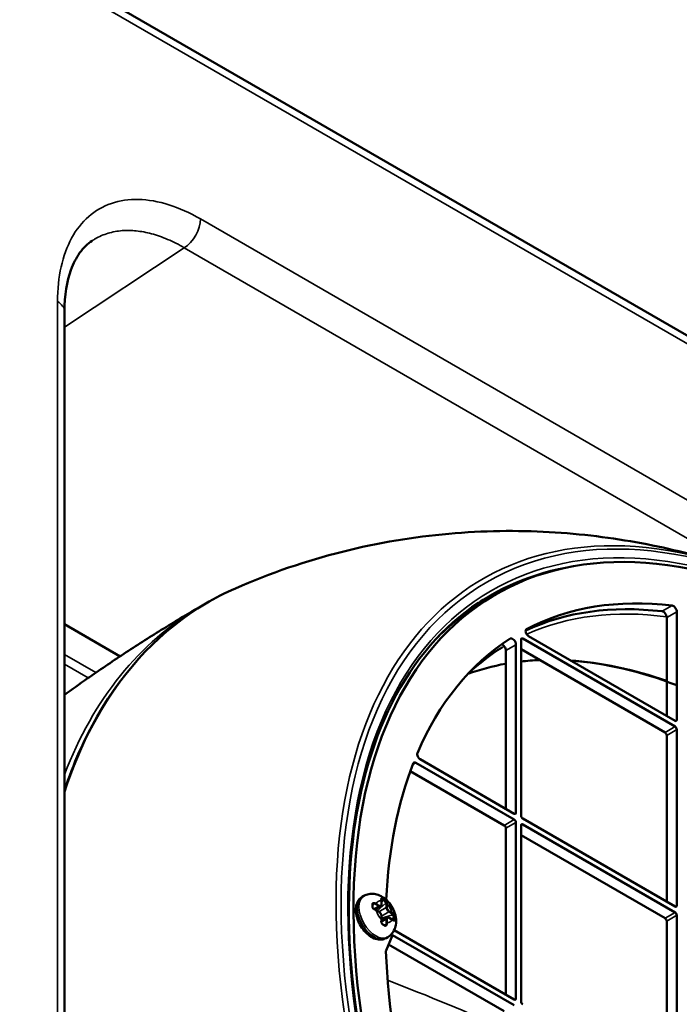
# Model space of a CAD drawing. Header units: millimetres. Extents: x 50 to 3176, y 50 to 2109.
# Tile 70 of 256: x 440 to 495, y 432 to 515. Entities that reach past the tile are written whole.
import ezdxf

# ---------------------------------------------------------------- set-up
doc = ezdxf.new("R2010")
doc.units = ezdxf.units.MM
doc.header["$LTSCALE"] = 10
doc.layers.add('Visible (ISO)', color=7, linetype='Continuous', lineweight=50)
doc.layers.add('Visible Narrow (ISO)', color=7, linetype='Continuous', lineweight=35)

msp = doc.modelspace()

# ---------------------------------------------------------------- linework, layer by layer
at = {"layer": 'Visible (ISO)'}
for p, q in [((554.4938, 454.4028), (307.0065, 597.2897)), ((443.8195, 392.2696), (443.8195, 490.154)), ((479.2117, 465.9112), (480.0602, 466.4011)), ((495.2424, 464.9336), (495.2424, 455.8633)), ((443.8195, 463.8879), (448.4904, 461.1911)), ((494.3938, 464.4437), (494.3938, 456.1899)), ((495.101, 455.7816), (482.7973, 462.8851)), ((481.7366, 462.1705), (481.7366, 448.0657)), ((482.1609, 447.8208), (482.1609, 462.5993)), ((482.3023, 462.681), (495.101, 455.2917)), ((480.8881, 461.6806), (480.8881, 448.3923)), ((482.1609, 461.7829), (494.2524, 454.8018)), ((495.2424, 455.0468), (495.2424, 440.2682)), ((494.3938, 454.5569), (494.3938, 440.5948)), ((473.3378, 452.2616), (481.5952, 447.4942)), ((481.5952, 447.9841), (473.6878, 452.5494)), ((472.8615, 451.5568), (480.7467, 447.0043)), ((481.7366, 447.2492), (481.7366, 432.4706)), ((495.101, 440.1865), (482.3023, 447.5758)), ((480.8881, 446.7593), (480.8881, 432.7972)), ((482.1609, 432.2257), (482.1609, 447.0043)), ((482.3023, 447.0859), (495.101, 439.6966)), ((482.1609, 446.1878), (494.2524, 439.2067)), ((468.8219, 441), (468.9633, 441.0817)), ((470.4376, 440.3702), (470.4376, 440.6452)), ((470.4936, 440.7989), (470.6351, 440.7172)), ((469.7213, 440.4206), (469.7213, 440.4206)), ((469.8815, 439.9358), (470.3608, 440.2125)), ((470.2358, 439.7399), (469.9977, 439.8774)), ((470.43, 438.9857), (470.9093, 439.2624)), ((470.4376, 439.1155), (470.4376, 439.3904)), ((471.3224, 439.1125), (471.0843, 439.25)), ((471.4836, 439.2475), (471.4836, 439.0842)), ((494.3938, 438.9618), (494.3938, 424.9997)), ((495.2424, 439.4517), (495.2424, 424.6731)), ((470.7699, 438.6045), (470.7699, 438.6045)), ((481.5952, 432.389), (471.5106, 438.2113)), ((470.8219, 437.5359), (470.9633, 437.6176)), ((471.3773, 437.7984), (470.8286, 436.5023)), ((471.3773, 437.7984), (481.5952, 431.8991)), ((480.7467, 431.4092), (471.044, 437.011))]:
    msp.add_line(p, q, dxfattribs=at)
for centre, major_axis, ratio, start_param, end_param in [((508.9602, 416.3448), (28.9, -50.0563), 0.5773503, 2.3697486, 7.0550293), ((508.1117, 415.8549), (-28.9646, 50.1682), 0.5773503, 6.1923367, 6.3115003), ((508.1117, 415.8549), (-28.9, 50.0563), 0.5773503, 0, 0.1517684), ((508.1117, 415.8549), (-27, 46.7654), 0.5773503, 5.8761536, 6.2310657), ((508.9602, 416.3448), (-27, 46.7654), 0.5773503, 5.8761536, 6.2587999), ((494.9595, 465.0969), (-0.2, 0.3464), 0.5773503, 3.9269908, 5.8761536), ((494.111, 464.607), (0.2, -0.3464), 0.5773503, 0.7853982, 2.734561), ((482.7973, 463.1709), (-0.175, 0.3031), 0.5773503, 6.2587999, 8.6393798), ((508.9602, 416.3448), (-27, 46.7654), 0.5773503, 0.0267204, 0.4084301), ((480.6053, 461.8439), (0.2, -0.3464), 0.5773503, 0.7853982, 2.5877206), ((481.4538, 462.3338), (-0.2, 0.3464), 0.5773503, 3.9269908, 6.3099057), ((482.3023, 462.5177), (-0.1, 0.1732), 0.5773503, 5.4977871, 7.0685835), ((495.101, 455.9449), (0.1, -0.1732), 0.5773503, 5.4977871, 7.0685835), ((494.2524, 454.6385), (0.1, -0.1732), 0.5773503, 0.7853982, 2.3561945), ((495.101, 455.1284), (-0.1, 0.1732), 0.5773503, 3.9269908, 5.4977871), ((473.688, 452.8351), (0.175, -0.3031), 0.5773503, 3.553913, 5.4970037), ((508.9602, 416.3448), (27, -46.7654), 0.5773503, 3.5759284, 3.8724785), ((473.3378, 451.9758), (-0.175, 0.3031), 0.5773503, 5.4977871, 6.7175211), ((481.5952, 448.1474), (0.1, -0.1732), 0.5773503, 5.4977871, 7.0685835), ((481.5952, 447.3309), (-0.1, 0.1732), 0.5773503, 3.9269908, 5.4977871), ((482.3023, 447.7391), (0.1, -0.1732), 0.5773503, 3.9269908, 5.4977871), ((480.7467, 446.841), (0.1, -0.1732), 0.5773503, 0.7853982, 2.3561945), ((482.3023, 446.9226), (-0.1, 0.1732), 0.5773503, 5.4977871, 7.0685835), ((470.5142, 440.6474), (-0.119, 0.1619), 0.4890808, 5.443876, 5.9575856), ((470.3786, 440.7733), (0.0495, 0.0073), 0.6598636, 6.2825815, 6.2830184), ((470.6556, 440.5658), (-0.1189, 0.1619), 0.4891137, 3.8730685, 5.4438172), ((469.807, 440.2392), (-0.1249, 0.1578), 0.6530078, 5.4019015, 6.0585619), ((469.8483, 439.8956), (0.0194, 0.0461), 0.4808723, 6.2828694, 6.2832515), ((495.101, 440.3498), (0.1, -0.1732), 0.5773503, 5.4977871, 7.0685835), ((470.3786, 438.977), (0.0496, -0.0063), 0.4808814, 6.2831531, 6.2835541), ((471.3627, 439.341), (-0.0808, 0.184), 0.489113, 3.980957, 5.5517108), ((471.4039, 438.9974), (0.0311, 0.0392), 0.6598686, 0.0001311, 0.0005621), ((471.3627, 439.1777), (-0.0808, 0.184), 0.4890787, 3.4671936, 3.9809001), ((494.2524, 439.0434), (0.1, -0.1732), 0.5773503, 0.7853982, 2.3561945), ((495.101, 439.5333), (-0.1, 0.1732), 0.5773503, 3.9269908, 5.4977871), ((470.6556, 438.7695), (-0.0741, 0.1871), 0.6530097, 3.3662197, 4.0228795), ((471.0261, 436.2987), (0.15, -0.2598), 0.5773503, 3.5526784, 3.9714194), ((508.9602, 416.3448), (27, -46.7654), 0.5773503, 3.9714194, 4.2780532), ((481.5952, 432.5523), (0.1, -0.1732), 0.5773503, 5.4977871, 7.0685835), ((482.3023, 432.144), (0.1, -0.1732), 0.5773503, 3.9269908, 5.4977871)]:
    msp.add_ellipse(centre, major_axis=major_axis, ratio=ratio, start_param=start_param, end_param=end_param, dxfattribs=at)
for points, knots in [([(446.149, 496.0845), (445.7591, 495.8268), (445.4059, 495.4882), (444.8097, 494.657), (444.5586, 494.179), (444.0172, 492.6788), (443.8195, 491.4827), (443.8195, 490.154)], [0.0000575, 0.0000575, 0.0000575, 0.0000575, 0.3363279, 0.3363279, 0.6392705, 0.6392705, 1.1518788, 1.1518788, 1.1518788, 1.1518788]), ([(499.242, 468.9492), (497.048, 469.6326), (494.728, 470.2238), (489.8245, 471.1446), (487.2403, 471.4739), (481.8285, 471.7742), (479.0002, 471.7444), (473.1744, 471.2244), (470.1768, 470.7331), (464.1521, 469.2173), (461.1262, 468.1916), (458.1792, 466.8982)], [0.22630423, 0.22630423, 0.22630423, 0.22630423, 0.32538639, 0.32538639, 0.42446854, 0.42446854, 0.5235507, 0.5235507, 0.62263286, 0.62263286, 0.72171502, 0.72171502, 0.72171502, 0.72171502]), ([(443.8195, 449.938), (444.5641, 452.1694), (445.48, 454.2409), (448.8877, 460.2106), (451.9807, 463.4313), (456.4848, 466.0932), (457.3189, 466.5206), (458.1792, 466.8982)], [5.02487942, 5.02487942, 5.02487942, 5.02487942, 5.17263387, 5.17263387, 5.4919153, 5.4919153, 5.56147236, 5.56147236, 5.56147236, 5.56147236]), ([(478.5803, 465.6932), (475.6056, 463.7112), (473.1501, 460.8667), (469.5444, 453.7498), (468.3858, 449.4912), (467.4753, 439.9926), (467.7177, 434.7591), (469.5777, 423.8351), (471.1948, 418.1466), (475.6428, 406.8896), (478.4735, 401.3231), (485.062, 390.8789), (488.8188, 386.003), (496.8752, 377.4377), (501.1733, 373.7495), (509.8709, 367.9332), (514.2686, 365.8056), (522.718, 363.3165), (526.7668, 362.9572), (532.6021, 363.809), (534.6371, 364.4355), (536.5072, 365.3608)], [0.8224645, 0.8224645, 0.8224645, 0.8224645, 1.1457686, 1.1457686, 1.4662978, 1.4662978, 1.7854762, 1.7854762, 2.1046585, 2.1046585, 2.4239837, 2.4239837, 2.7433456, 2.7433456, 3.0626186, 3.0626186, 3.3817464, 3.3817464, 3.7012085, 3.7012085, 3.8899244, 3.8899244, 3.8899244, 3.8899244]), ([(443.8195, 457.9645), (444.4508, 458.42), (445.0869, 458.871), (446.7432, 460.024), (447.7704, 460.7188), (449.8462, 462.0823), (450.8948, 462.7511), (453.0112, 464.0609), (454.0791, 464.702), (455.1556, 465.3286)], [5.439052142, 5.439052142, 5.439052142, 5.439052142, 5.448901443, 5.448901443, 5.46451199, 5.46451199, 5.480122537, 5.480122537, 5.495733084, 5.495733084, 5.495733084, 5.495733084]), ([(468.8219, 441), (468.711, 440.936), (468.6143, 440.8488), (468.4534, 440.6373), (468.3931, 440.511), (468.305, 440.2164), (468.2864, 440.0445), (468.2966, 439.6725), (468.3309, 439.4709), (468.4478, 439.0705), (468.5303, 438.8719), (468.7337, 438.4958), (468.8542, 438.3183), (469.1244, 437.9979), (469.2743, 437.8552), (469.596, 437.6194), (469.7681, 437.5265), (470.1159, 437.4157), (470.2921, 437.3933), (470.5903, 437.4327), (470.7125, 437.4727), (470.8219, 437.5359)], [0.7853982, 0.7853982, 0.7853982, 0.7853982, 1.0229366, 1.0229366, 1.2844725, 1.2844725, 1.6027852, 1.6027852, 1.9559317, 1.9559317, 2.3081197, 2.3081197, 2.6568216, 2.6568216, 3.0075859, 3.0075859, 3.3622726, 3.3622726, 3.692509, 3.692509, 3.9269908, 3.9269908, 3.9269908, 3.9269908]), ([(468.9633, 441.0817), (469.0939, 441.1571), (469.2374, 441.2092), (469.5316, 441.2665), (469.6814, 441.2686), (469.9899, 441.2321), (470.1433, 441.1851), (470.4651, 441.0437), (470.6234, 440.9386), (470.9334, 440.6778), (471.0781, 440.5152), (471.3267, 440.1602), (471.43, 439.9675), (471.5876, 439.5603), (471.6423, 439.3459), (471.6816, 438.9032), (471.6705, 438.6738), (471.5452, 438.2614), (471.458, 438.0821), (471.2254, 437.8037), (471.1022, 437.6978), (470.9633, 437.6176)], [5.4977871, 5.4977871, 5.4977871, 5.4977871, 5.6937463, 5.6937463, 5.9049334, 5.9049334, 6.1643025, 6.1643025, 6.5080178, 6.5080178, 6.9181745, 6.9181745, 7.3316383, 7.3316383, 7.7463212, 7.7463212, 8.144014, 8.144014, 8.4310003, 8.4310003, 8.6393798, 8.6393798, 8.6393798, 8.6393798]), ([(470.4298, 440.83), (470.4298, 440.83), (470.429, 440.8289), (470.4274, 440.8235), (470.4266, 440.8196), (470.4257, 440.8073), (470.426, 440.7977), (470.4275, 440.7847), (470.4278, 440.7827), (470.4281, 440.7806)], [0.004104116, 0.004104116, 0.004104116, 0.004104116, 0.008275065, 0.008275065, 0.011892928, 0.011892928, 0.016991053, 0.016991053, 0.017897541, 0.017897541, 0.017897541, 0.017897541]), ([(470.4281, 440.7806), (470.4294, 440.772), (470.4305, 440.7632), (470.4325, 440.7456), (470.4334, 440.7367), (470.4349, 440.7188), (470.4356, 440.7097), (470.4366, 440.6915), (470.437, 440.6824), (470.4375, 440.6639), (470.4376, 440.6546), (470.4376, 440.6452)], [1.4160339, 1.4160339, 1.4160339, 1.4160339, 1.447061, 1.447061, 1.4780881, 1.4780881, 1.5091152, 1.5091152, 1.54014229, 1.54014229, 1.57116939, 1.57116939, 1.57116939, 1.57116939]), ([(469.7213, 440.4206), (469.7076, 440.4127), (469.6973, 440.4017), (469.6849, 440.3755), (469.6817, 440.3607), (469.6822, 440.3436)], [0, 0, 0, 0, 0.008814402, 0.008814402, 0.016175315, 0.016175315, 0.016175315, 0.016175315]), ([(469.6822, 440.1778), (469.6818, 440.1626), (469.6841, 440.1457), (469.694, 440.1122), (469.7014, 440.0952), (469.7204, 440.0625), (469.7321, 440.0464), (469.7591, 440.0156), (469.7749, 440.0007), (469.8084, 439.9741), (469.8267, 439.9621), (469.8523, 439.9486), (469.8601, 439.9449), (469.8677, 439.9417)], [0, 0, 0, 0, 0.006211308, 0.006211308, 0.012121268, 0.012121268, 0.018065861, 0.018065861, 0.024424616, 0.024424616, 0.031137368, 0.031137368, 0.034088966, 0.034088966, 0.034088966, 0.034088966]), ([(469.6822, 440.3436), (469.6824, 440.3327), (469.6827, 440.3218), (469.683, 440.2999), (469.6831, 440.2889), (469.6832, 440.2668), (469.6832, 440.2558), (469.6831, 440.2336), (469.683, 440.2225), (469.6827, 440.2002), (469.6824, 440.189), (469.6822, 440.1778)], [1.541271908, 1.541271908, 1.541271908, 1.541271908, 1.553081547, 1.553081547, 1.564891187, 1.564891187, 1.576700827, 1.576700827, 1.588510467, 1.588510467, 1.600320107, 1.600320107, 1.600320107, 1.600320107]), ([(469.8677, 439.9417), (469.8769, 439.9378), (469.886, 439.9338), (469.904, 439.9258), (469.9128, 439.9216), (469.9304, 439.9132), (469.9391, 439.9089), (469.9562, 439.9002), (469.9647, 439.8958), (469.9813, 439.8867), (469.9896, 439.8821), (469.9977, 439.8774)], [4.55763101, 4.55763101, 4.55763101, 4.55763101, 4.58865721, 4.58865721, 4.61968341, 4.61968341, 4.6507096, 4.6507096, 4.6817358, 4.6817358, 4.71275257, 4.71275257, 4.71275257, 4.71275257]), ([(470.4376, 439.3904), (470.4376, 439.4163), (470.4341, 439.4432), (470.421, 439.4973), (470.4114, 439.5245), (470.387, 439.5772), (470.3723, 439.6028), (470.3388, 439.6502), (470.32, 439.6721), (470.2798, 439.7105), (470.2582, 439.727), (470.2358, 439.7399)], [4.712389, 4.712389, 4.712389, 4.712389, 5.0265482, 5.0265482, 5.3407075, 5.3407075, 5.6548668, 5.6548668, 5.969026, 5.969026, 6.2831853, 6.2831853, 6.2831853, 6.2831853]), ([(470.3608, 440.2125), (470.3713, 440.2185), (470.3809, 440.226), (470.3979, 440.2432), (470.4052, 440.2528), (470.4175, 440.2736), (470.4224, 440.2847), (470.4302, 440.3078), (470.433, 440.3198), (470.4367, 440.3446), (470.4376, 440.3573), (470.4376, 440.3702)], [3.92699082, 3.92699082, 3.92699082, 3.92699082, 4.08407045, 4.08407045, 4.24115008, 4.24115008, 4.39822972, 4.39822972, 4.55530935, 4.55530935, 4.71238898, 4.71238898, 4.71238898, 4.71238898]), ([(470.4283, 438.9708), (470.426, 438.953), (470.4254, 438.9332), (470.4278, 438.8923), (470.431, 438.8707), (470.4414, 438.8277), (470.449, 438.8059), (470.4676, 438.7667), (470.4788, 438.7487), (470.5027, 438.7196), (470.5155, 438.7078), (470.5322, 438.6965), (470.5361, 438.6941), (470.54, 438.692)], [0, 0, 0, 0, 0.006406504, 0.006406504, 0.012914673, 0.012914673, 0.019680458, 0.019680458, 0.02621736, 0.02621736, 0.032279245, 0.032279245, 0.034077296, 0.034077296, 0.034077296, 0.034077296]), ([(470.4376, 439.1155), (470.4376, 439.1061), (470.4375, 439.0967), (470.437, 439.0777), (470.4366, 439.0682), (470.4356, 439.049), (470.435, 439.0393), (470.4335, 439.0199), (470.4326, 439.0101), (470.4306, 438.9905), (470.4295, 438.9807), (470.4283, 438.9708)], [1.57042166, 1.57042166, 1.57042166, 1.57042166, 1.60144266, 1.60144266, 1.63247314, 1.63247314, 1.66350363, 1.66350363, 1.69453412, 1.69453412, 1.72556461, 1.72556461, 1.72556461, 1.72556461]), ([(471.0843, 439.25), (471.0731, 439.2565), (471.0617, 439.2621), (471.0384, 439.2713), (471.0266, 439.2749), (471.0027, 439.2797), (470.9906, 439.2809), (470.9665, 439.2807), (470.9544, 439.2792), (470.9311, 439.273), (470.9198, 439.2685), (470.9093, 439.2624)], [0, 0, 0, 0, 0.15707963, 0.15707963, 0.31415927, 0.31415927, 0.4712389, 0.4712389, 0.62831853, 0.62831853, 0.78539816, 0.78539816, 0.78539816, 0.78539816]), ([(471.3224, 439.1126), (471.3306, 439.1079), (471.3386, 439.1031), (471.3543, 439.0934), (471.3621, 439.0885), (471.3774, 439.0785), (471.3849, 439.0735), (471.3996, 439.0632), (471.4069, 439.058), (471.4211, 439.0474), (471.4281, 439.0421), (471.435, 439.0366)], [4.71200492, 4.71200492, 4.71200492, 4.71200492, 4.74303627, 4.74303627, 4.77406761, 4.77406761, 4.80509895, 4.80509895, 4.8361303, 4.8361303, 4.86716164, 4.86716164, 4.86716164, 4.86716164]), ([(471.435, 439.0366), (471.446, 439.0279), (471.4562, 439.0215), (471.4708, 439.0146), (471.4758, 439.0135), (471.4783, 439.0133), (471.4786, 439.0134), (471.4786, 439.0134)], [0, 0, 0, 0, 0.006111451, 0.006111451, 0.011680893, 0.011680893, 0.013777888, 0.013777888, 0.013777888, 0.013777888]), ([(470.5399, 438.692), (470.5449, 438.6894), (470.5498, 438.6867), (470.5596, 438.6813), (470.5645, 438.6786), (470.5742, 438.6731), (470.5791, 438.6704), (470.5888, 438.665), (470.5936, 438.6622), (470.6032, 438.6567), (470.608, 438.654), (470.6128, 438.6512)], [4.68280916, 4.68280916, 4.68280916, 4.68280916, 4.688740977, 4.688740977, 4.694672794, 4.694672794, 4.700604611, 4.700604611, 4.706536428, 4.706536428, 4.712468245, 4.712468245, 4.712468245, 4.712468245]), ([(470.6128, 438.6512), (470.6176, 438.6484), (470.6224, 438.6457), (470.6319, 438.6401), (470.6366, 438.6373), (470.6461, 438.6317), (470.6508, 438.6289), (470.6602, 438.6233), (470.6649, 438.6205), (470.6743, 438.6148), (470.6789, 438.6119), (470.6836, 438.6091)], [4.712359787, 4.712359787, 4.712359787, 4.712359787, 4.718271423, 4.718271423, 4.72418306, 4.72418306, 4.730094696, 4.730094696, 4.736006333, 4.736006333, 4.74191797, 4.74191797, 4.74191797, 4.74191797]), ([(470.6836, 438.6091), (470.6959, 438.6016), (470.7081, 438.5971), (470.7314, 438.5933), (470.7427, 438.5941), (470.7591, 438.5991), (470.7646, 438.6015), (470.7699, 438.6045)], [0, 0, 0, 0, 0.006216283, 0.006216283, 0.012798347, 0.012798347, 0.016207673, 0.016207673, 0.016207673, 0.016207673])]:
    msp.add_open_spline(points, degree=3, knots=knots, dxfattribs=at)
for points in [[(455.855, 465.7199), (455.619, 465.5931), (455.3853, 465.4624), (455.1539, 465.3276)], [(480.5698, 461.9339), (479.5745, 461.3159), (478.6384, 460.5977), (477.767, 459.7834)], [(477.7028, 459.7152), (478.7219, 460.0883), (479.7854, 460.3741), (480.8881, 460.5708)], [(482.1609, 460.7563), (482.6766, 460.8151), (483.2, 460.8552), (483.7304, 460.8767)], [(486.3485, 460.8348), (489.1824, 460.6355), (492.1777, 459.9397), (495.2424, 458.7651)]]:
    msp.add_open_spline(points, degree=3, dxfattribs=at)
at = {"layer": 'Visible Narrow (ISO)'}
for p, q in [((554.908, 453.4872), (307.4207, 596.3741)), ((455.2472, 497.9065), (542.1389, 447.7395)), ((443.8195, 488.8357), (453.8823, 495.4865)), ((500.6657, 468.4761), (453.8823, 495.4865)), ((443.2337, 393.086), (443.2337, 490.9705)), ((494.855, 465.4607), (494.0065, 464.9708)), ((495.2424, 464.9336), (494.3938, 464.4437)), ((482.6181, 463.4715), (482.6266, 463.4764)), ((481.7366, 462.1705), (480.8881, 461.6806)), ((482.3023, 462.681), (482.1609, 462.5993)), ((443.8195, 461.357), (446.4672, 459.8283)), ((445.8123, 459.3759), (443.8195, 460.5265)), ((495.101, 455.7816), (495.2424, 455.8633)), ((494.2524, 454.8018), (495.101, 455.2917)), ((495.2424, 455.0468), (494.3938, 454.5569)), ((473.3378, 452.2616), (473.0652, 452.1042)), ((481.5952, 447.9841), (481.7366, 448.0657)), ((480.7467, 447.0043), (481.5952, 447.4942)), ((481.7366, 447.2492), (480.8881, 446.7593)), ((482.3023, 447.0859), (482.1609, 447.0043)), ((470.4229, 440.3906), (470.4229, 440.6656)), ((470.4936, 440.7989), (470.4328, 440.7429)), ((470.4376, 440.5357), (470.6351, 440.7172)), ((470.5161, 440.8118), (470.4936, 440.7989)), ((470.6351, 440.7172), (470.6575, 440.7302)), ((469.6832, 440.2708), (469.807, 440.4025)), ((469.7931, 439.9862), (470.2108, 440.2273)), ((469.8483, 440.4263), (469.807, 440.4025)), ((470.2108, 440.2273), (469.9727, 440.3648)), ((470.008, 440.4261), (470.2461, 440.2886)), ((470.2461, 439.717), (470.008, 439.8545)), ((470.0833, 439.8279), (470.797, 440.4841)), ((470.2254, 439.7459), (470.8472, 440.1049)), ((471.0593, 439.7374), (470.4376, 439.3785)), ((470.8383, 440.508), (470.797, 440.4841)), ((470.8472, 440.1049), (470.8472, 440.3798)), ((470.9179, 440.3798), (470.9179, 440.1049)), ((471.2974, 439.6), (471.0593, 439.7374)), ((471.0947, 439.7987), (471.3328, 439.6612)), ((495.101, 440.1865), (495.2424, 440.2682)), ((470.4229, 439.1359), (470.4229, 439.4108)), ((470.8472, 439.1251), (470.4295, 438.8839)), ((471.3627, 439.5043), (470.4376, 439.2144)), ((470.8472, 438.8501), (470.8472, 439.1251)), ((470.9179, 439.1251), (470.9179, 438.8501)), ((471.3328, 439.0897), (471.0947, 439.2271)), ((471.4836, 439.2475), (471.2276, 439.1673)), ((471.3627, 439.5043), (471.404, 439.5282)), ((471.4047, 439.0595), (471.4836, 439.0842)), ((471.506, 439.2605), (471.4836, 439.2475)), ((471.4836, 439.0842), (471.506, 439.0972)), ((494.2524, 439.2067), (495.101, 439.6966)), ((495.2424, 439.4517), (494.3938, 438.9618)), ((470.4136, 438.8747), (470.4136, 438.8747)), ((470.797, 438.6878), (470.621, 438.6464)), ((470.797, 438.6878), (470.8383, 438.7117)), ((481.5952, 432.389), (481.7366, 432.4706))]:
    msp.add_line(p, q, dxfattribs=at)
for centre, major_axis, ratio, start_param, end_param in [((453.833, 497.09), (-1, -1.7321), 0.5773503, 0.8203054, 2.3561753), ((441.8195, 490.154), (2, 0), 0.5773503, 0, 0.785379), ((508.8188, 416.2632), (-29.1332, 50.4601), 0.5773503, 5.5025293, 10.2054339), ((508.6777, 416.1817), (-29.7356, 51.5036), 0.5773503, 5.7240914, 8.6393618), ((508.6178, 416.1471), (-28.9834, 50.2007), 0.5773503, 6.0315024, 6.3202517), ((490.5592, 405.721), (-34.6558, 60.0255), 0.5773503, 6.2195022, 6.7629773), ((508.1117, 415.8549), (-26.9928, 46.7529), 0.5773503, 5.8741789, 6.2314043), ((489.8885, 405.3338), (-34.6618, 60.0361), 0.5773503, 0.0021028, 0.4366908), ((507.9051, 415.7357), (-26.8429, 46.4932), 0.5773503, 5.8617988, 6.225965), ((507.9051, 415.7357), (-26.8429, 46.4932), 0.5773503, 0.0117703, 0.0185173), ((501.6561, 412.1278), (-26.7272, 46.2928), 0.5773503, 6.0794911, 6.1839245), ((501.6561, 412.1278), (-26.7272, 46.2928), 0.5773503, 5.9931228, 6.039699), ((501.6561, 412.1278), (-26.7272, 46.2928), 0.5773503, 5.6911234, 5.9168202), ((469.8219, 439.268), (-1, 1.7321), 0.5773503, 0, 3.1415927), ((469.9633, 439.3496), (1, -1.7321), 0.5773503, 3.1415927, 6.2831853), ((470.6704, 439.7579), (-0.5, 0.866), 0.5773503, 5.8553581, 6.7110129), ((469.366, 439.8743), (0.8503, 1.2737), 0.4930147, 5.6615107, 5.7930913), ((470.3786, 440.7733), (0.0495, 0.0073), 0.6598636, 6.2830184, 7.0269499), ((470.3876, 440.6452), (0.05, 0), 0.5773503, 0, 0.7853499), ((470.5161, 440.8527), (-0.0239, -0.0439), 0.5599938, 0.7710345, 2.3418928), ((468.1951, 439.3902), (3.3838, 0), 0.5773483, 0.7853711, 0.8149283), ((470.5161, 440.8527), (-0.0239, -0.0439), 0.5600524, 2.3418562, 2.7222439), ((470.5878, 440.8124), (-0.025, -0.0433), 0.5773668, 0.785403, 2.7334344), ((468.2035, 439.3949), (3.3721, 0), 0.5773469, 0.7558217, 0.7854818), ((470.6575, 440.771), (-0.0261, -0.0426), 0.5941993, 0.8006454, 2.3714314), ((470.6575, 440.771), (0.0261, 0.0426), 0.5941731, 5.513015, 5.8933981), ((467.1169, 439.0716), (-1.8818, -2.7071), 0.6281028, 2.3760424, 2.4375616), ((469.6322, 440.3423), (-0.05, -0.0013), 0.5941421, 3.9117898, 4.292178), ((469.6322, 440.179), (0.05, -0.0013), 0.5600555, 0.799734, 1.1801232), ((469.6322, 440.3423), (0.05, 0.0013), 0.5941624, 6.2830494, 7.0533281), ((469.6322, 440.179), (0.05, -0.0013), 0.5600325, 0.0000748, 0.799837), ((469.8483, 440.4671), (0.0194, 0.0461), 0.4808844, 3.8605866, 5.4802525), ((469.2253, 439.9337), (1.0565, -0.0001), 0.5773119, 0.7850314, 0.9401695), ((469.8483, 439.8956), (0.0194, 0.0461), 0.4808723, 5.3819597, 6.2828694), ((469.0533, 439.6953), (1.3202, 0.2526), 0.6671863, 0.6438047, 0.775768), ((469.2309, 439.4291), (-1.0983, 0.0081), 0.5532528, 3.9303197, 4.0866572), ((469.9727, 440.4056), (-0.025, -0.0433), 0.5773503, 0.7855107, 2.3561363), ((469.9727, 439.8341), (0.025, 0.0433), 0.5773503, 5.4978292, 6.2828893), ((470.6704, 439.7579), (-0.5, 0.866), 0.5773503, 1.1429694, 1.9986233), ((470.2108, 440.2682), (0.025, 0.0433), 0.5773503, 3.9269915, 5.4977866), ((470.2108, 440.4723), (0.15, -0.2598), 0.5773503, 5.4977871, 6.2831853), ((470.2108, 439.6966), (0.025, 0.0433), 0.5773503, 5.4977878, 6.2831853), ((470.2461, 440.4927), (0.125, -0.2165), 0.5773503, 5.4977871, 7.0685836), ((470.3876, 440.3702), (0.05, 0), 0.5773503, 0, 0.7853969), ((470.8736, 440.4875), (0.0495, 0.0073), 0.6598743, 0.6453501, 2.2650845), ((470.1002, 439.9488), (-0.5282, -0.915), 0.5773152, 2.355764, 2.5109021), ((470.8825, 440.3594), (-0.05, 0), 0.5773503, 3.927043, 5.4976747), ((470.8825, 440.0845), (0.05, 0), 0.5773503, 0.785398, 2.3561938), ((471.0593, 439.9824), (-0.15, 0.2598), 0.5773503, 0.7853982, 2.3561945), ((469.8039, 439.6258), (-0.9348, -1.2178), 0.497798, 2.5525608, 2.6843278), ((470.6704, 439.7579), (0.5, -0.866), 0.5773503, 1.14297, 1.9986237), ((471.0947, 440.0028), (-0.125, 0.2165), 0.5773503, 0.7853982, 2.3561945), ((471.0593, 439.7783), (-0.025, -0.0433), 0.5773503, 0.7853902, 2.3561938), ((470.2461, 439.5129), (0.125, -0.2165), 0.5773503, 0.7853982, 2.3561945), ((469.3693, 438.6384), (0.8269, 1.057), 0.6178901, 5.46844, 5.6002085), ((470.3786, 438.977), (0.0496, -0.0063), 0.4808814, 0.0003688, 0.9011387), ((470.3876, 439.3904), (0.05, 0), 0.5773503, 0, 0.7853983), ((470.3876, 439.1155), (0.05, 0), 0.5773503, 0.000298, 0.7853494), ((471.0593, 439.0026), (-0.15, 0.2598), 0.5773503, 0, 0.7853982), ((470.8825, 439.1047), (-0.05, 0), 0.5773503, 3.9269908, 5.4977951), ((471.0947, 439.023), (-0.125, 0.2165), 0.5773503, 5.4977871, 7.0685835), ((470.6704, 439.7579), (0.5, -0.866), 0.5773503, 5.8553591, 6.7110129), ((471.0593, 439.2067), (0.025, 0.0433), 0.5773503, 5.4977877, 6.2831853), ((471.2974, 439.6408), (0.025, 0.0433), 0.5773503, 3.9272203, 5.4977542), ((470.5506, 439.1685), (1.0567, -0.0001), 0.577316, 0.6307006, 0.7858162), ((471.2974, 439.0692), (0.025, 0.0433), 0.5773503, 5.4978454, 6.2831853), ((470.5572, 439.1901), (1.0976, 0.0394), 0.5820823, 0.6090561, 0.7653959), ((470.1263, 438.5726), (-1.5209, -0.0967), 0.4936543, 3.6335419, 3.7655062), ((471.4039, 439.569), (-0.0311, -0.0392), 0.659868, 0.8766078, 2.4961682), ((471.4039, 438.9974), (0.0311, 0.0392), 0.6598686, 5.53963, 6.2833164), ((471.5414, 439.2401), (-0.05, -0.0013), 0.5942006, 3.9117091, 5.4825915), ((469.1116, 437.7964), (-1.6939, -2.9338), 0.5773524, 2.3266724, 2.3857194), ((471.5414, 439.0768), (-0.05, 0.0013), 0.5599942, 3.9413371, 5.512149), ((471.5414, 439.2401), (0.05, 0.0013), 0.5941416, 0.3898011, 0.7701903), ((471.5414, 439.0768), (0.05, -0.0013), 0.5600552, 0.4193391, 0.7997273), ((469.4818, 437.7062), (1.4255, 2.9728), 0.5216833, 5.4557095, 5.4864691), ((469.4818, 437.7062), (1.4255, 2.9728), 0.5216833, 5.4249499, 5.4557095), ((470.5161, 438.6481), (0.0239, 0.0439), 0.5600123, 5.4834122, 6.2831633), ((470.5161, 438.6481), (-0.0239, -0.0439), 0.5600225, 1.9614585, 2.3418416), ((470.5878, 438.6079), (0.025, 0.0433), 0.5773334, 5.1205583, 6.2831853), ((470.6575, 438.5665), (0.0261, 0.0426), 0.5941642, 5.5129968, 6.2832826), ((470.6575, 438.5665), (0.0261, 0.0426), 0.5941446, 5.13261, 5.5129976), ((470.1001, 438.4184), (-0.5283, -0.9151), 0.5773127, 2.2014346, 2.3565503), ((470.8736, 438.6913), (0.0496, -0.0063), 0.4808591, 0.8026874, 2.4226988), ((470.8825, 438.8297), (0.05, 0), 0.5773503, 0.7854251, 2.355965), ((470.1218, 438.4124), (-0.5567, -0.9467), 0.6012104, 2.2053868, 2.3617258), ((386.764, 345.6982), (170.6292, -10.012), 0.6138698, 1.0229124, 1.0911422)]:
    msp.add_ellipse(centre, major_axis=major_axis, ratio=ratio, start_param=start_param, end_param=end_param, dxfattribs=at)
msp.add_ellipse((508.8188, 416.2632), major_axis=(-29.5357, 51.1574), ratio=0.5773503, dxfattribs=at)
for points, knots in [([(443.2337, 490.9705), (443.2338, 492.0225), (443.4344, 493.9529), (444.3292, 496.4052), (445.7736, 498.2255), (447.6962, 499.335), (449.9948, 499.675), (452.5653, 499.2234), (454.3366, 498.4321), (455.2472, 497.9065)], [0.00000696, 0.00000696, 0.00000696, 0.00000696, 0.14285714, 0.28571429, 0.42857143, 0.57142857, 0.71428571, 0.85714286, 0.9999931, 0.9999931, 0.9999931, 0.9999931]), ([(446.1492, 496.0847), (446.233, 496.1401), (446.3184, 496.1929), (446.5738, 496.3403), (446.7479, 496.4278), (447.1066, 496.5824), (447.2913, 496.6497), (447.6701, 496.7637), (447.8644, 496.8105), (448.2617, 496.8834), (448.4647, 496.9095), (448.8787, 496.9409), (449.0896, 496.9462), (449.4801, 496.9368), (449.6586, 496.9256), (450.0492, 496.8861), (450.2621, 496.8553), (450.6924, 496.7749), (450.9099, 496.7253), (451.3536, 496.606), (451.5799, 496.5359), (452.0305, 496.3783), (452.2546, 496.2912), (452.7123, 496.0958), (452.9459, 495.987), (453.4138, 495.7505), (453.6481, 495.623), (453.8823, 495.4865)], [0.47785393, 0.47785393, 0.47785393, 0.47785393, 0.5, 0.5, 0.54294709, 0.54294709, 0.58588973, 0.58588973, 0.62883033, 0.62883033, 0.67176653, 0.67176653, 0.71470131, 0.71470131, 0.75, 0.75, 0.79104866, 0.79104866, 0.832094, 0.832094, 0.87407045, 0.87407045, 0.91512986, 0.91512986, 0.95756483, 0.95756483, 0.99999979, 0.99999979, 0.99999979, 0.99999979]), ([(470.4118, 440.8008), (470.4099, 440.8142), (470.4087, 440.8264), (470.4084, 440.8396), (470.4084, 440.8419), (470.4086, 440.8526), (470.4094, 440.8602), (470.4115, 440.8705), (470.4124, 440.8737), (470.4153, 440.8823), (470.4177, 440.8873), (470.4225, 440.8948), (470.4247, 440.8976), (470.432, 440.9048), (470.4378, 440.9082), (470.4458, 440.911), (470.4474, 440.9115), (470.4559, 440.9136), (470.4636, 440.9142), (470.4738, 440.9134), (470.4755, 440.9132), (470.4846, 440.912), (470.4923, 440.9103), (470.5041, 440.9067), (470.5079, 440.9055), (470.5216, 440.9004), (470.5317, 440.8959), (470.5439, 440.8895), (470.5459, 440.8884), (470.5479, 440.8873)], [0.0000006, 0.0000006, 0.0000006, 0.0000006, 0.11777651, 0.11777651, 0.14285714, 0.14285714, 0.23931503, 0.23931503, 0.28571429, 0.28571429, 0.37072129, 0.37072129, 0.42857143, 0.42857143, 0.54367602, 0.54367602, 0.57142857, 0.57142857, 0.69002258, 0.69002258, 0.71428571, 0.71428571, 0.81134316, 0.81134316, 0.85714286, 0.85714286, 0.97647404, 0.97647404, 1, 1, 1, 1]), ([(470.4294, 440.8294), (470.4299, 440.8297), (470.4303, 440.8299), (470.4357, 440.8324), (470.4416, 440.8336), (470.453, 440.8337), (470.4581, 440.8332), (470.4658, 440.8317), (470.4682, 440.8312), (470.4786, 440.8285), (470.4873, 440.8254), (470.5029, 440.8186), (470.5094, 440.8154), (470.5161, 440.8118)], [0.5148518, 0.5148518, 0.5148518, 0.5148518, 0.52659297, 0.52659297, 0.65927173, 0.65927173, 0.75, 0.75, 0.78823433, 0.78823433, 0.91474082, 0.91474082, 1, 1, 1, 1]), ([(470.6207, 440.8464), (470.6126, 440.8511), (470.5965, 440.8603), (470.5722, 440.8739), (470.556, 440.8829), (470.5479, 440.8873)], [0, 0, 0, 0, 0.33333333, 0.66666667, 0.99997651, 0.99997651, 0.99997651, 0.99997651]), ([(470.6913, 440.8045), (470.6836, 440.8092), (470.6682, 440.8185), (470.6447, 440.8325), (470.6287, 440.8418), (470.6207, 440.8464)], [0.00002292, 0.00002292, 0.00002292, 0.00002292, 0.33333333, 0.66666667, 0.99998821, 0.99998821, 0.99998821, 0.99998821]), ([(470.6575, 440.7302), (470.6645, 440.7258), (470.6718, 440.7209), (470.689, 440.7085), (470.6989, 440.7007), (470.7109, 440.6905), (470.7129, 440.6888), (470.723, 440.6799), (470.731, 440.6725), (470.749, 440.6549), (470.7588, 440.6445), (470.7691, 440.6327), (470.77, 440.6316), (470.7794, 440.6206), (470.7874, 440.6105), (470.8022, 440.5897), (470.809, 440.5791), (470.8155, 440.5675), (470.816, 440.5666), (470.8228, 440.5541), (470.828, 440.5426), (470.8347, 440.5234), (470.8368, 440.5156), (470.8383, 440.508)], [0, 0, 0, 0, 0.09707685, 0.09707685, 0.22371266, 0.22371266, 0.25, 0.25, 0.35294526, 0.35294526, 0.4859607, 0.4859607, 0.5, 0.5, 0.62256168, 0.62256168, 0.75, 0.75, 0.76130984, 0.76130984, 0.90046577, 0.90046577, 1, 1, 1, 1]), ([(470.6913, 440.8045), (470.7012, 440.7985), (470.7115, 440.7916), (470.7245, 440.7819), (470.7267, 440.7802), (470.7377, 440.7717), (470.7467, 440.7641), (470.7603, 440.7522), (470.7649, 440.748), (470.78, 440.7339), (470.7902, 440.7236), (470.8027, 440.71), (470.8053, 440.7072), (470.8183, 440.6926), (470.8285, 440.6802), (470.8401, 440.6647), (470.8419, 440.6623), (470.851, 440.6498), (470.858, 440.6395), (470.8681, 440.6231), (470.8715, 440.6172), (470.8814, 440.5995), (470.8872, 440.5878), (470.8941, 440.5716), (470.8958, 440.5671), (470.9025, 440.5487), (470.9064, 440.5346), (470.9095, 440.5179), (470.9099, 440.5155), (470.9102, 440.513)], [0, 0, 0, 0, 0.11877668, 0.11877668, 0.14285714, 0.14285714, 0.2374953, 0.2374953, 0.28571429, 0.28571429, 0.39935092, 0.39935092, 0.42857143, 0.42857143, 0.54922964, 0.54922964, 0.57142857, 0.57142857, 0.66292717, 0.66292717, 0.71428571, 0.71428571, 0.81800279, 0.81800279, 0.85714286, 0.85714286, 0.9790405, 0.9790405, 0.99999943, 0.99999943, 0.99999943, 0.99999943]), ([(469.6519, 440.37), (469.6514, 440.3819), (469.6523, 440.3935), (469.6546, 440.4047), (469.655, 440.407), (469.6556, 440.4092), (469.6561, 440.4114), (469.6584, 440.4202), (469.6615, 440.4287), (469.6654, 440.4368), (469.6674, 440.4411), (469.6697, 440.4452), (469.6721, 440.4492), (469.6776, 440.458), (469.6841, 440.4658), (469.6915, 440.4728), (469.6936, 440.4748), (469.6957, 440.4767), (469.698, 440.4786), (469.7069, 440.4859), (469.7169, 440.4922), (469.7281, 440.4972), (469.7298, 440.498), (469.7316, 440.4987), (469.7334, 440.4994), (469.7422, 440.503), (469.7517, 440.5057), (469.7615, 440.5076), (469.7666, 440.5086), (469.7719, 440.5094), (469.7771, 440.5099), (469.7896, 440.5111), (469.8024, 440.511), (469.8156, 440.5094), (469.8189, 440.5091), (469.8222, 440.5086), (469.8255, 440.508), (469.8411, 440.5053), (469.8573, 440.5007), (469.8739, 440.494), (469.8752, 440.4935), (469.8764, 440.493), (469.8777, 440.4924)], [0, 0, 0, 0, 0.119125, 0.119125, 0.119125, 0.1428571, 0.1428571, 0.1428571, 0.2360064, 0.2360064, 0.2360064, 0.2857143, 0.2857143, 0.2857143, 0.396855, 0.396855, 0.396855, 0.4285714, 0.4285714, 0.4285714, 0.5524723, 0.5524723, 0.5524723, 0.5714286, 0.5714286, 0.5714286, 0.6656799, 0.6656799, 0.6656799, 0.7142857, 0.7142857, 0.7142857, 0.8288839, 0.8288839, 0.8288839, 0.8571429, 0.8571429, 0.8571429, 0.989737, 0.989737, 0.989737, 1, 1, 1, 1]), ([(469.8777, 439.9169), (469.8624, 439.9234), (469.8473, 439.9307), (469.8305, 439.9402), (469.8285, 439.9414), (469.814, 439.95), (469.802, 439.958), (469.7862, 439.9698), (469.7823, 439.9729), (469.7688, 439.9838), (469.7592, 439.9922), (469.7445, 440.0064), (469.739, 440.0119), (469.7227, 440.0295), (469.7126, 440.042), (469.7015, 440.0575), (469.6994, 440.0606), (469.6889, 440.0764), (469.6815, 440.0893), (469.6739, 440.1054), (469.6726, 440.1083), (469.6666, 440.1223), (469.6627, 440.1336), (469.6581, 440.1498), (469.6569, 440.1549), (469.6531, 440.1733), (469.6517, 440.1861), (469.6517, 440.2003), (469.6518, 440.2024), (469.6519, 440.2044)], [0, 0, 0, 0, 0.1253465, 0.1253465, 0.1428571, 0.1428571, 0.2499687, 0.2499687, 0.2857143, 0.2857143, 0.3740097, 0.3740097, 0.4285714, 0.4285714, 0.5438275, 0.5438275, 0.5714286, 0.5714286, 0.6885438, 0.6885438, 0.7142857, 0.7142857, 0.8116697, 0.8116697, 0.8571429, 0.8571429, 0.9791801, 0.9791801, 1, 1, 1, 1]), ([(469.7213, 440.4206), (469.7217, 440.4209), (469.7221, 440.4211), (469.7329, 440.4271), (469.7443, 440.4315), (469.7647, 440.4361), (469.7732, 440.4373), (469.7939, 440.4382), (469.8062, 440.4373), (469.8285, 440.433), (469.8385, 440.4301), (469.8483, 440.4263)], [0.49452222, 0.49452222, 0.49452222, 0.49452222, 0.5, 0.5, 0.64888934, 0.64888934, 0.75, 0.75, 0.88826883, 0.88826883, 1, 1, 1, 1]), ([(470.5479, 438.6525), (470.5374, 438.658), (470.5272, 438.6648), (470.515, 438.6749), (470.5128, 438.6768), (470.5027, 438.6859), (470.4949, 438.694), (470.4836, 438.7072), (470.4798, 438.712), (470.4679, 438.7281), (470.4605, 438.7399), (470.452, 438.7557), (470.4503, 438.7591), (470.4416, 438.7767), (470.4354, 438.7917), (470.4291, 438.8102), (470.4283, 438.8129), (470.4237, 438.8275), (470.4205, 438.8398), (470.4163, 438.8596), (470.4149, 438.8669), (470.4114, 438.8884), (470.4098, 438.9026), (470.4087, 438.9221), (470.4085, 438.9275), (470.4082, 438.9501), (470.4091, 438.9673), (470.4112, 438.987), (470.4115, 438.9894), (470.4118, 438.9919)], [0, 0, 0, 0, 0.11695905, 0.11695905, 0.14285714, 0.14285714, 0.23614453, 0.23614453, 0.28571429, 0.28571429, 0.39849325, 0.39849325, 0.42857143, 0.42857143, 0.55086202, 0.55086202, 0.57142857, 0.57142857, 0.66153833, 0.66153833, 0.71428571, 0.71428571, 0.8178296, 0.8178296, 0.85714286, 0.85714286, 0.98213034, 0.98213034, 0.99999943, 0.99999943, 0.99999943, 0.99999943]), ([(471.404, 439.5282), (471.4104, 439.5226), (471.4168, 439.5161), (471.4305, 439.4997), (471.4378, 439.4892), (471.4514, 439.4664), (471.4577, 439.454), (471.4682, 439.4306), (471.4724, 439.4198), (471.4773, 439.4061), (471.4782, 439.4036), (471.4836, 439.3876), (471.4876, 439.3738), (471.4934, 439.3507), (471.4955, 439.3412), (471.4981, 439.3281), (471.4988, 439.3243), (471.5017, 439.3077), (471.5034, 439.2953), (471.5053, 439.2755), (471.5058, 439.2678), (471.506, 439.2605)], [0, 0, 0, 0, 0.10999137, 0.10999137, 0.25, 0.25, 0.38882693, 0.38882693, 0.5, 0.5, 0.52548022, 0.52548022, 0.6584085, 0.6584085, 0.75, 0.75, 0.78753328, 0.78753328, 0.9142768, 0.9142768, 0.99999998, 0.99999998, 0.99999998, 0.99999998]), ([(471.4443, 439.588), (471.4553, 439.5793), (471.4656, 439.5694), (471.4768, 439.5568), (471.4784, 439.555), (471.4883, 439.5434), (471.4961, 439.5327), (471.506, 439.5175), (471.5084, 439.5137), (471.5168, 439.4998), (471.5227, 439.4891), (471.5315, 439.4715), (471.5347, 439.4648), (471.5443, 439.4434), (471.5502, 439.4285), (471.5566, 439.4102), (471.5578, 439.4068), (471.5639, 439.3882), (471.5682, 439.3733), (471.5726, 439.3554), (471.5734, 439.3524), (471.5769, 439.3371), (471.5793, 439.3249), (471.5821, 439.3077), (471.5829, 439.3024), (471.5856, 439.2831), (471.5867, 439.27), (471.5872, 439.2562), (471.5873, 439.2544), (471.5873, 439.2526)], [0, 0, 0, 0, 0.1228344, 0.1228344, 0.1428571, 0.1428571, 0.2509853, 0.2509853, 0.2857143, 0.2857143, 0.3751874, 0.3751874, 0.4285714, 0.4285714, 0.5443932, 0.5443932, 0.5714286, 0.5714286, 0.6902747, 0.6902747, 0.7142857, 0.7142857, 0.8121599, 0.8121599, 0.8571429, 0.8571429, 0.9813144, 0.9813144, 1, 1, 1, 1]), ([(471.5873, 439.087), (471.587, 439.0745), (471.5861, 439.0627), (471.5844, 439.0516), (471.5841, 439.0497), (471.5838, 439.0477), (471.5834, 439.0458), (471.5819, 439.0374), (471.5799, 439.0293), (471.5775, 439.0221), (471.5763, 439.0184), (471.575, 439.0149), (471.5736, 439.0116), (471.5703, 439.004), (471.5665, 438.9977), (471.5622, 438.9925), (471.561, 438.9911), (471.5598, 438.9898), (471.5585, 438.9885), (471.5535, 438.9834), (471.5477, 438.9796), (471.5412, 438.9772), (471.5402, 438.9768), (471.5391, 438.9764), (471.538, 438.9761), (471.5327, 438.9747), (471.5269, 438.9741), (471.5208, 438.9745), (471.5178, 438.9747), (471.5147, 438.9751), (471.5115, 438.9757), (471.5039, 438.9772), (471.4958, 438.98), (471.4872, 438.9842), (471.485, 438.9852), (471.4828, 438.9864), (471.4806, 438.9876), (471.4705, 438.9932), (471.4597, 439.0005), (471.4482, 439.0094), (471.4469, 439.0104), (471.4456, 439.0114), (471.4443, 439.0124)], [0, 0, 0, 0, 0.1213009, 0.1213009, 0.1213009, 0.1428571, 0.1428571, 0.1428571, 0.2376759, 0.2376759, 0.2376759, 0.2857143, 0.2857143, 0.2857143, 0.3980318, 0.3980318, 0.3980318, 0.4285714, 0.4285714, 0.4285714, 0.5512043, 0.5512043, 0.5512043, 0.5714286, 0.5714286, 0.5714286, 0.6670789, 0.6670789, 0.6670789, 0.7142857, 0.7142857, 0.7142857, 0.8281347, 0.8281347, 0.8281347, 0.8571429, 0.8571429, 0.8571429, 0.9858595, 0.9858595, 0.9858595, 1, 1, 1, 1]), ([(471.506, 439.0972), (471.5057, 439.0875), (471.505, 439.0784), (471.5027, 439.0616), (471.5011, 439.0539), (471.4986, 439.0452), (471.498, 439.0433), (471.4948, 439.0343), (471.4918, 439.0282), (471.4852, 439.0191), (471.4818, 439.0158), (471.478, 439.0134)], [0.00000002, 0.00000002, 0.00000002, 0.00000002, 0.10932097, 0.10932097, 0.2187442, 0.2187442, 0.25, 0.25, 0.375, 0.375, 0.48515896, 0.48515896, 0.48515896, 0.48515896]), ([(470.5479, 438.6525), (470.556, 438.6481), (470.5722, 438.6392), (470.5965, 438.6257), (470.6126, 438.6165), (470.6207, 438.6118)], [0.00002294, 0.00002294, 0.00002294, 0.00002294, 0.33333333, 0.66666667, 0.99997983, 0.99997983, 0.99997983, 0.99997983]), ([(470.6207, 438.6118), (470.6287, 438.6072), (470.6447, 438.5979), (470.6682, 438.5838), (470.6836, 438.5744), (470.6913, 438.5697)], [0, 0, 0, 0, 0.33333333, 0.66666667, 0.99997651, 0.99997651, 0.99997651, 0.99997651]), ([(470.9102, 438.7041), (470.9083, 438.6886), (470.9051, 438.6741), (470.8999, 438.6576), (470.8989, 438.6546), (470.8939, 438.6408), (470.8892, 438.6309), (470.8812, 438.6173), (470.8786, 438.6132), (470.8702, 438.6015), (470.8642, 438.5942), (470.8533, 438.5833), (470.8488, 438.5793), (470.8348, 438.5682), (470.8248, 438.5623), (470.8121, 438.5568), (470.8096, 438.5558), (470.7964, 438.551), (470.7855, 438.5487), (470.7722, 438.5477), (470.7701, 438.5476), (470.7588, 438.5474), (470.7495, 438.5483), (470.7361, 438.5509), (470.7319, 438.5519), (470.7168, 438.5563), (470.7064, 438.5608), (470.6948, 438.5675), (470.693, 438.5686), (470.6913, 438.5697)], [0.0000006, 0.0000006, 0.0000006, 0.0000006, 0.11611695, 0.11611695, 0.14285714, 0.14285714, 0.24048209, 0.24048209, 0.28571429, 0.28571429, 0.3718675, 0.3718675, 0.42857143, 0.42857143, 0.5438592, 0.5438592, 0.57142857, 0.57142857, 0.69155404, 0.69155404, 0.71428571, 0.71428571, 0.81136544, 0.81136544, 0.85714286, 0.85714286, 0.97829927, 0.97829927, 1, 1, 1, 1]), ([(470.8383, 438.7117), (470.8367, 438.7012), (470.8341, 438.6911), (470.8267, 438.6697), (470.8213, 438.6586), (470.8084, 438.6383), (470.8008, 438.6291), (470.7857, 438.6151), (470.7785, 438.6097), (470.7706, 438.605), (470.7702, 438.6048), (470.7699, 438.6045)], [0, 0, 0, 0, 0.11210495, 0.11210495, 0.25, 0.25, 0.39019772, 0.39019772, 0.5, 0.5, 0.50547606, 0.50547606, 0.50547606, 0.50547606])]:
    msp.add_open_spline(points, degree=3, knots=knots, dxfattribs=at)

doc.saveas('drawing.dxf')
